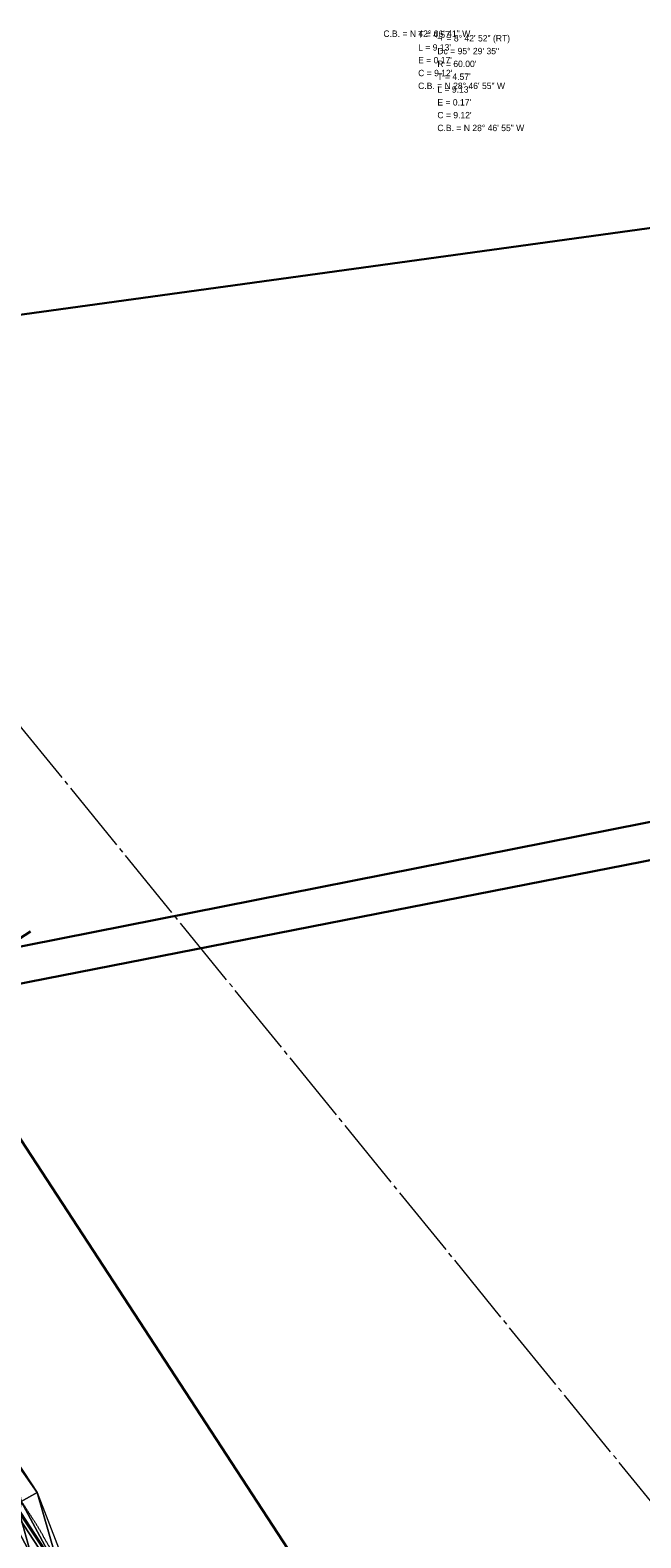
# Model space of a CAD drawing. Extents: x 2399984 to 2508823, y 556481 to 592637.
# Tile 24 of 158: x 2439218 to 2439886, y 562164 to 563812. Entities that reach past the tile are written whole.
import ezdxf
from ezdxf.enums import TextEntityAlignment as Align

# ---------------------------------------------------------------- set-up
doc = ezdxf.new("R2010")
doc.units = 0
doc.header["$MEASUREMENT"] = 0
for name, pattern in [('cl20', [100, 5, -5, 80, -5, 5]), ('cl50', [100, 7.5, -7.5, 70, -7.5, 7.5]), ('constlimit', [0.85, 0.65, -0.1, -0.1])]:
    doc.linetypes.add(name, pattern=pattern)
for name, color, linetype, lineweight in [('DT_X_Triangles', 91, 'Continuous', 0), ('GE_P_CL_20', 7, 'cl20', 13), ('GE_P_CL_50', 7, 'cl50', 13), ('PV_P_Bikeway', 193, 'Continuous', 13), ('RW_P_Const_Limits', 120, 'constlimit', 0), ('RW_X_CL_20', 6, 'cl20', 0)]:
    doc.layers.add(name, color=color, linetype=linetype, lineweight=lineweight)
doc.layers.add('GK_Visualization', color=30, linetype='Continuous', lineweight=13, plot=False)
doc.layers.add('SC_Scratch1', color=7, linetype='Continuous', lineweight=0, plot=False)
doc.styles.add('Style-font31', font='font31.shx')

msp = doc.modelspace()

# ---------------------------------------------------------------- linework, layer by layer
at = {"layer": 'GE_P_CL_20'}
msp.add_line((2439867.4, 561173), (2439128.8, 562304.4), dxfattribs=at)
at = {"layer": 'GE_P_CL_50'}
msp.add_line((2439867.4, 561173), (2439128.8, 562304.4), dxfattribs=at)
at = {"layer": 'GK_Visualization', "color": 1, "flags": 128}
msp.add_lwpolyline([(2440256.7, 560563.6), (2440052.8, 560875.9), (2439998.8, 560958.6), (2439949, 561015.7), (2439921.6, 561057.5), (2439867.4, 561173), (2439128.8, 562304.4), (2439075.9, 562386.3), (2439021.2, 562470), (2439021.2, 562470)], dxfattribs=at)
at = {"layer": 'PV_P_Bikeway'}
msp.add_line((2439871.8, 561175.5), (2439133, 562307.1), dxfattribs=at)
at = {"layer": 'RW_P_Const_Limits', "flags": 128}
msp.add_lwpolyline([(2439950.3, 561090.9), (2439950.3, 561090.9), (2439924.9, 561135.1), (2439878.2, 561167.3), (2439852.5, 561211.4), (2439824.6, 561252.9), (2439797.9, 561295.2), (2439771.4, 561337.6), (2439742.9, 561378.7), (2439715.6, 561420.6), (2439687.4, 561461.9), (2439660.1, 561503.8), (2439632.7, 561545.6), (2439606, 561587.9), (2439578.3, 561629.5), (2439551.1, 561671.5), (2439524.2, 561713.6), (2439496.9, 561755.5), (2439469.9, 561797.6), (2439442.4, 561839.3), (2439415.4, 561881.4), (2439387.6, 561923), (2439362.1, 561966), (2439334.9, 562008), (2439306.3, 562049), (2439278.5, 562090.6), (2439251.5, 562132.8), (2439226.6, 562176.2), (2439199.5, 562218.2), (2439171.5, 562259.6), (2439143.7, 562301.1), (2439115.1, 562342.2), (2439086.4, 562383.1), (2439059.4, 562425.2), (2439032.3, 562467.3)], dxfattribs=at)
at = {"layer": 'RW_X_CL_20'}
msp.add_line((2442616.7, 558860), (2438921.8, 563402.2), dxfattribs=at)
at = {"layer": 'SC_Scratch1', "color": 2, "lineweight": 30}
for p, q in [((2438394, 563388.4), (2440675.9, 563702.9)), ((2438821, 562733.6), (2441530.6, 563270.1)), ((2438846.1, 562698.5), (2441481, 563215.6))]:
    msp.add_line(p, q, dxfattribs=at)
at = {"layer": 'SC_Scratch1', "color": 4, "lineweight": 30}
for p, q in [((2438673.6, 562470.8), (2439218.6, 562826.6)), ((2439871.8, 561582.3), (2439107, 562753.7))]:
    msp.add_line(p, q, dxfattribs=at)

# ---------------------------------------------------------------- texts
at = {"layer": 'GE_P_CL_50', "color": 193, "style": 'Style-font31'}
for s, p in [('C.B. = N 42%%d 06\' 41" W', (2439604.4, 563811.2)), ("T = 4.57'", (2439642.4, 563810.2)), ("L = 9.13'", (2439642.4, 563796.2)), ('¬', (2439663.4, 563806.2)), ('= 8%%d 42\' 52" (RT)', (2439673.4, 563806.2)), ("E = 0.17'", (2439642.4, 563782.2)), ('Dc = 95%%d 29\' 35"', (2439663.4, 563792.2)), ("R = 60.00'", (2439663.4, 563778.2)), ("C = 9.12'", (2439642.4, 563768.2)), ("T = 4.57'", (2439663.4, 563764.2)), ('C.B. = N 28%%d 46\' 55" W', (2439642.4, 563754.2)), ("L = 9.13'", (2439663.4, 563750.2)), ("E = 0.17'", (2439663.4, 563736.2)), ("C = 9.12'", (2439663.4, 563722.2)), ('C.B. = N 28%%d 46\' 55" W', (2439663.4, 563708.2))]:
    msp.add_text(s, height=7, dxfattribs=at).set_placement(p, align=Align.TOP_LEFT)

# ---------------------------------------------------------------- meshes
at = {"layer": 'DT_X_Triangles'}
mesh = msp.add_polyface(dxfattribs=at)
corners = [(2439112.1, 562198.8), (2439124, 562223.3), (2439152.8, 562180.2), (2439140.4, 562155), (2439118.5, 562250.6), (2439150.1, 562201.8), (2439121.8, 562238.1), (2439120.2, 562251), (2439121.9, 562251.9), (2439120.7, 562319.4), (2439145.6, 562333.7), (2439146.4, 562277.8), (2439148.9, 562194.5), (2439123.5, 562252.6), (2439154.2, 562202.7), (2439152.4, 562202.3), (2439126.2, 562254.8), (2439157.5, 562204.5), (2439155.3, 562203.3), (2439173.3, 562235.4), (2439182.3, 562135.6), (2439172.7, 562293.8), (2439178, 562158.4), (2439176.7, 562151.9), (2439181.1, 562161.2), (2439179.4, 562159.6), (2439186.3, 562163.6), (2439198.6, 562184.3), (2439226, 562213.4), (2439199.3, 562251.4), (2439208.6, 562203.6), (2439183.9, 562162.2), (2439219.4, 562145), (2439206.7, 562190.8), (2439252.3, 562122.5)]
mesh.append_faces([[corners[k] for k in face] for face in [(0, 1, 2), (0, 2, 3), (4, 5, 6), (7, 8, 5), (9, 10, 11), (6, 5, 12), (6, 12, 1), (8, 13, 14), (8, 14, 15), (8, 15, 5), (13, 16, 17), (13, 17, 18), (13, 18, 14), (1, 12, 2), (16, 11, 19), (16, 19, 17), (3, 2, 20), (10, 21, 11), (11, 21, 19), (12, 5, 22), (12, 22, 23), (12, 23, 2), (5, 15, 22), (15, 14, 22), (14, 18, 24), (14, 24, 25), (14, 25, 22), (18, 17, 24), (17, 26, 24), (17, 19, 27), (17, 27, 26), (21, 28, 29), (21, 29, 19), (19, 29, 30), (19, 30, 27), (24, 26, 31), (26, 27, 32), (27, 33, 32), (27, 30, 33), (29, 28, 30), (33, 30, 34), (30, 28, 34)]])
mesh = msp.add_polyface(dxfattribs=at)
corners = [(2439140.4, 562155), (2439182.3, 562135.6), (2439169.5, 562110.6), (2439152.8, 562180.2), (2439176.7, 562151.9), (2439209.9, 562093.4), (2439200, 562062.9), (2439203.7, 562109.2), (2439178, 562158.4), (2439179.4, 562159.6), (2439206, 562115.3), (2439181.1, 562161.2), (2439209.7, 562116.8), (2439207.9, 562115.8), (2439183.9, 562162.2), (2439186.3, 562163.6), (2439219.4, 562145), (2439215.5, 562118.8), (2439212.1, 562118), (2439237.5, 562050.1), (2439228.6, 562018.5), (2439236, 562059.6), (2439236.4, 562066.3), (2439206.7, 562190.8), (2439252.3, 562122.5), (2439238.3, 562067.5), (2439242, 562070.4), (2439240, 562068.7), (2439243.3, 562072.5), (2439242.7, 562098.4), (2439226, 562213.4), (2439261.1, 562122.6), (2439266.5, 562006.4), (2439266.7, 562012.4), (2439244.4, 562069.2), (2439247.9, 562065.6)]
mesh.append_faces([[corners[k] for k in face] for face in [(0, 1, 2), (3, 4, 1), (2, 1, 5), (2, 5, 6), (4, 7, 1), (4, 8, 7), (8, 9, 10), (8, 10, 7), (9, 11, 12), (9, 12, 13), (9, 13, 10), (11, 14, 12), (1, 7, 5), (14, 15, 12), (15, 16, 17), (15, 17, 18), (15, 18, 12), (6, 5, 19), (6, 19, 20), (7, 21, 5), (7, 10, 22), (7, 22, 21), (10, 13, 22), (23, 24, 16), (13, 12, 25), (13, 25, 22), (12, 18, 26), (12, 26, 27), (12, 27, 25), (5, 21, 19), (18, 17, 28), (18, 28, 26), (17, 24, 29), (17, 29, 28), (17, 16, 24), (30, 31, 24), (20, 19, 32), (21, 33, 19), (26, 28, 34), (26, 34, 35), (29, 35, 28), (28, 35, 34)]])

doc.saveas('drawing.dxf')
